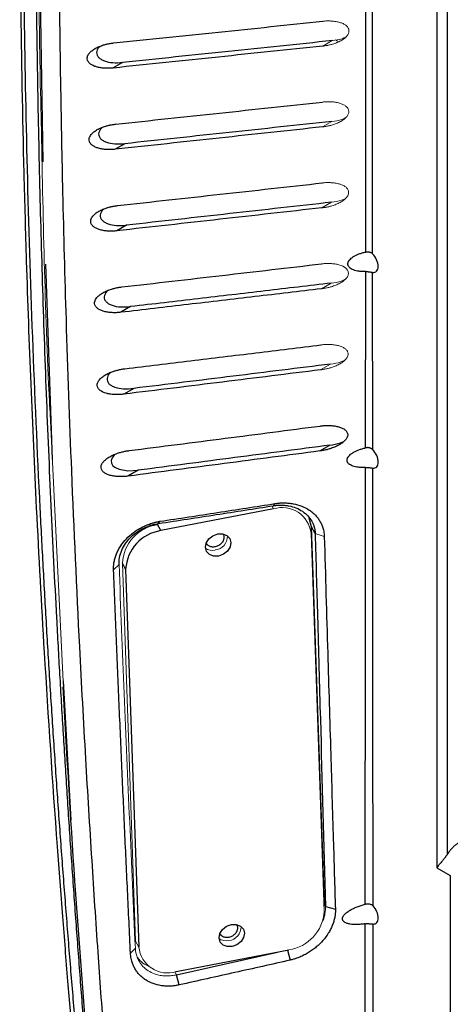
# Paper-space layout 'Sheet2' of a CAD drawing. Header units: millimetres. Extents: x 0 to 1118, y 0 to 864.
# Tile 11 of 85: x 275 to 303, y 498 to 563. Entities that reach past the tile are written whole.
import ezdxf

# ---------------------------------------------------------------- set-up
doc = ezdxf.new("R2010")
doc.units = ezdxf.units.MM

psp = doc.layouts.new('Sheet2')

# ---------------------------------------------------------------- linework, layer by layer
at = {"color": 7, "linetype": 'Continuous', "lineweight": 30}
for p, q in [((301.96, 641.451), (301.96, 506.721)), ((302.658, 507.619), (302.658, 640.542)), ((275.812, 567.258), (276.022, 553.188)), ((281.276, 559.719), (280.656, 559.361)), ((281.416, 554.374), (280.79, 554.012)), ((281.531, 549.01), (280.899, 548.645)), ((276.201, 546.448), (276.651, 533.594)), ((297.27, 534.352), (297.277, 545.955)), ((297.736, 534.241), (297.73, 545.908)), ((281.808, 543.651), (281.168, 543.281)), ((282.01, 538.267), (281.359, 537.892)), ((294.252, 534.149), (294.921, 534.535)), ((282.296, 532.88), (281.633, 532.498)), ((291.214, 530.336), (283.799, 528.905)), ((291.203, 530.548), (291.304, 530.688)), ((283.647, 529.375), (283.746, 529.522)), ((293.7, 529.166), (293.545, 529.725)), ((283.799, 528.905), (283.581, 529.3)), ((294.568, 504.288), (293.7, 529.166)), ((293.951, 528.708), (293.7, 529.166)), ((281.045, 526.679), (280.683, 526.323)), ((281.479, 526.37), (281.262, 526.766)), ((281.479, 526.37), (282.347, 501.492)), ((277.372, 519.03), (277.874, 509.855)), ((301.96, 506.721), (302.843, 506.212)), ((302.843, 506.212), (302.843, 495.597)), ((294.636, 504.165), (295.281, 503.99)), ((282.118, 501.427), (281.799, 501.089)), ((284.811, 499.881), (292.226, 501.312)), ((284.821, 499.669), (291.472, 501.166)), ((285.002, 499.006), (284.821, 499.669))]:
    psp.add_line(p, q, dxfattribs=at)
at = {"color": 144, "linetype": 'Continuous', "lineweight": 0}
for p, q in [((294.449, 560.8), (295.07, 561.159)), ((295.484, 561.085), (295.283, 561.201)), ((294.426, 555.479), (295.053, 555.841)), ((294.396, 550.155), (295.03, 550.521)), ((294.357, 544.825), (295.001, 545.197)), ((294.31, 539.49), (294.965, 539.868)), ((277.396, 518.537), (276.481, 537.032)), ((291.214, 530.336), (291.105, 530.533)), ((294.546, 503.847), (293.678, 528.724)), ((293.951, 528.708), (294.549, 528.523)), ((281.262, 526.766), (282.13, 501.888)), ((294.537, 504.112), (294.568, 504.288)), ((294.636, 504.165), (294.568, 504.288)), ((282.347, 501.492), (282.13, 501.888)), ((284.821, 499.669), (284.714, 499.864))]:
    psp.add_line(p, q, dxfattribs=at)
at = {"color": 8, "linetype": 'Continuous', "lineweight": 30}
psp.add_line((292.125, 501.292), (292.306, 500.637), dxfattribs=at)
at = {"color": 7, "linetype": 'Continuous', "lineweight": 30, "flags": 128}
for points in [[(280.795, 533.931), (280.719, 533.876), (280.583, 533.694), (280.523, 533.518), (280.542, 533.339), (280.646, 533.178), (280.812, 533.053), (281.047, 532.952), (281.615, 532.853), (282.296, 532.88), (282.296, 532.88)], [(287.589, 527.236), (287.267, 527.23), (286.99, 527.334), (286.8, 527.535), (286.727, 527.8), (286.781, 528.09), (286.954, 528.361), (287.22, 528.57), (287.539, 528.687), (287.861, 528.694), (288.138, 528.589), (288.328, 528.389), (288.401, 528.123), (288.347, 527.833), (288.174, 527.563), (287.908, 527.353), (287.589, 527.236)], [(288.486, 501.529), (288.164, 501.523), (287.887, 501.628), (287.697, 501.828), (287.624, 502.093), (287.678, 502.383), (287.851, 502.654), (288.117, 502.863), (288.436, 502.981), (288.758, 502.987), (289.035, 502.882), (289.225, 502.682), (289.298, 502.416), (289.244, 502.126), (289.071, 501.856), (288.805, 501.646), (288.486, 501.529)]]:
    psp.add_lwpolyline(points, dxfattribs=at)
at = {"color": 144, "linetype": 'Continuous', "lineweight": 0}
for centre, radius, start, end in [((291.789, 528.526), 1.899, 5.98164, 107.65217), ((283.988, 526.599), 2.732, 98.56613, 176.50917), ((287.269, 528.538), 0.912, 276.47287, 1.2321), ((287.188, 528.379), 0.77, 233.41163, 283.81875), ((291.819, 504.013), 2.732, 278.56613, 356.50917), ((288.166, 502.831), 0.912, 276.47287, 1.2321), ((288.085, 502.673), 0.77, 233.41163, 283.81875), ((284.236, 501.69), 1.899, 185.98164, 287.65217)]:
    psp.add_arc(centre, radius, start, end, dxfattribs=at)
at = {"color": 7, "linetype": 'Continuous', "lineweight": 30}
psp.add_arc((284.205, 526.204), 2.732, 98.56613, 176.50917, dxfattribs=at)
for points, knots in [([(278.883, 658.085), (278.823, 657.515), (278.697, 656.331), (278.506, 654.481), (278.305, 652.492), (278.096, 650.361), (277.879, 648.088), (277.656, 645.672), (277.429, 643.112), (277.198, 640.408), (276.726, 634.622), (276.161, 626.753), (275.458, 614.645), (275.033, 604.599), (274.721, 593.842), (274.551, 584.837), (274.486, 574.198), (274.55, 563.483), (274.721, 554.29), (275.033, 543.191), (275.458, 532.688), (276.161, 519.828), (276.759, 510.855), (277.307, 503.627), (277.65, 499.366), (277.981, 495.439), (278.298, 491.849), (278.595, 488.598), (278.791, 486.542), (278.883, 485.572)], [0, 0, 0, 0, 0.010511, 0.021867, 0.034068, 0.047114, 0.061005, 0.075741, 0.091322, 0.107748, 0.125019, 0.196531, 0.249995, 0.342121, 0.374999, 0.439665, 0.5, 0.560225, 0.625002, 0.657956, 0.750006, 0.803471, 0.874982, 0.900571, 0.924259, 0.946046, 0.965932, 0.983917, 1, 1, 1, 1]), ([(279.151, 658.04), (279.09, 657.477), (278.968, 656.348), (278.791, 654.649), (278.616, 652.94), (278.444, 651.222), (278.275, 649.494), (278.109, 647.757), (277.947, 646.01), (277.788, 644.254), (277.633, 642.488), (277.48, 640.712), (277.331, 638.926), (277.186, 637.131), (277.045, 635.326), (276.906, 633.512), (276.772, 631.688), (276.641, 629.853), (276.514, 628.009), (276.391, 626.156), (276.272, 624.292), (276.157, 622.418), (276.046, 620.535), (275.939, 618.641), (275.677, 613.806), (275.319, 606.047), (274.972, 595.358), (274.767, 584.742), (274.7, 574.153), (274.767, 563.494), (274.972, 552.662), (275.319, 541.607), (275.704, 532.86), (276.034, 526.526), (276.25, 522.695), (276.481, 518.885), (276.726, 515.096), (276.984, 511.328), (277.256, 507.582), (277.541, 503.859), (277.838, 500.157), (278.148, 496.478), (278.47, 492.822), (278.802, 489.189), (279.035, 486.772), (279.151, 485.568)], [0, 0, 0, 0, 0.010393, 0.020829, 0.031308, 0.041831, 0.052398, 0.063007, 0.07366, 0.084357, 0.095097, 0.10588, 0.116706, 0.127576, 0.13849, 0.149446, 0.160446, 0.17149, 0.182576, 0.193706, 0.204879, 0.216096, 0.227356, 0.238659, 0.250005, 0.313829, 0.376771, 0.438829, 0.5, 0.561171, 0.623229, 0.686171, 0.749995, 0.771704, 0.793254, 0.814645, 0.835877, 0.856949, 0.877863, 0.898617, 0.919213, 0.939648, 0.959925, 0.980042, 1, 1, 1, 1]), ([(279.616, 658.047), (279.557, 657.458), (279.44, 656.282), (279.268, 654.513), (279.1, 652.742), (278.937, 650.969), (278.777, 649.193), (278.621, 647.414), (278.469, 645.633), (278.32, 643.849), (278.176, 642.062), (278.035, 640.273), (277.899, 638.481), (277.766, 636.687), (277.637, 634.89), (277.512, 633.091), (277.391, 631.289), (277.273, 629.485), (277.16, 627.678), (277.05, 625.869), (276.945, 624.057), (276.843, 622.243), (276.745, 620.427), (276.65, 618.608), (276.483, 615.229), (276.142, 607.617), (275.788, 596.681), (275.58, 584.65), (275.535, 576.286), (275.546, 570.646), (275.568, 567.039), (275.603, 563.424), (275.653, 559.801), (275.716, 556.17), (275.794, 552.531), (275.886, 548.885), (275.992, 545.232), (276.112, 541.571), (276.247, 537.903), (276.395, 534.227), (276.558, 530.544), (276.735, 526.854), (276.925, 523.157), (277.13, 519.453), (277.35, 515.742), (277.583, 512.024), (277.83, 508.299), (278.092, 504.568), (278.368, 500.83), (278.658, 497.086), (278.962, 493.335), (279.28, 489.578), (279.504, 487.068), (279.616, 485.813)], [0, 0, 0, 0, 0.010869, 0.021738, 0.032608, 0.043477, 0.054346, 0.065216, 0.076086, 0.086955, 0.097825, 0.108695, 0.119565, 0.130435, 0.141304, 0.152174, 0.163044, 0.173914, 0.184784, 0.195654, 0.206523, 0.217393, 0.228263, 0.239133, 0.250002, 0.288749, 0.375002, 0.443723, 0.500001, 0.520834, 0.541668, 0.562501, 0.583335, 0.604168, 0.625001, 0.645834, 0.666668, 0.687501, 0.708334, 0.729167, 0.750001, 0.770834, 0.791668, 0.812501, 0.833335, 0.854169, 0.875002, 0.895836, 0.916669, 0.937503, 0.958335, 0.979168, 1, 1, 1, 1]), ([(278.598, 629.193), (278.562, 628.557), (278.491, 627.302), (278.391, 625.444), (278.297, 623.637), (278.208, 621.882), (278.126, 620.179), (278.049, 618.528), (277.978, 616.93), (277.911, 615.384), (277.85, 613.891), (277.792, 612.451), (277.739, 611.063), (277.69, 609.729), (277.644, 608.449), (277.603, 607.221), (277.564, 606.048), (277.528, 604.928), (277.496, 603.862), (277.466, 602.85), (277.439, 601.893), (277.414, 600.989), (277.392, 600.14), (277.371, 599.345), (277.353, 598.605), (277.336, 597.919), (277.321, 597.288), (277.308, 596.712), (277.297, 596.19), (277.287, 595.723), (277.278, 595.312), (277.27, 594.955), (277.264, 594.653), (277.259, 594.406), (277.255, 594.214), (277.253, 594.077), (277.191, 590.936), (277.099, 584.821), (277.048, 575.741), (277.078, 566.814), (277.176, 558.643), (277.333, 550.66), (277.558, 542.287), (277.912, 532.324), (278.352, 522.683), (278.817, 514.127), (279.223, 507.429), (279.623, 501.404), (280.005, 496.06), (280.36, 491.401), (280.675, 487.431), (280.878, 485.012), (280.969, 483.919)], [0, 0, 0, 0, 0.0137073, 0.027029, 0.0399651, 0.0525154, 0.0646799, 0.0764586, 0.0878514, 0.0988581, 0.1094789, 0.1197136, 0.1295621, 0.1390245, 0.1481007, 0.1567907, 0.1650944, 0.1730118, 0.1805429, 0.1876876, 0.194446, 0.200818, 0.2068036, 0.2124028, 0.2176156, 0.222442, 0.2268819, 0.2309353, 0.2346023, 0.2378828, 0.2407768, 0.2432843, 0.2454054, 0.2471399, 0.248488, 0.2494495, 0.2500246, 0.3146386, 0.3778605, 0.4396874, 0.5001171, 0.5468098, 0.6040507, 0.671834, 0.7501509, 0.7997758, 0.8447534, 0.8850854, 0.9207739, 0.9518212, 0.9782292, 1, 1, 1, 1]), ([(297.278, 547.243), (297.28, 551.968), (297.284, 561.544), (297.284, 571.118), (297.284, 575.969)], [0, 0, 0, 0, 0.493402, 1, 1, 1, 1]), ([(280.686, 561.005), (282.99, 561.244), (287.579, 561.72), (292.168, 562.198), (294.454, 562.435)], [0, 0, 0, 0, 0.501857, 1, 1, 1, 1]), ([(280.658, 559.356), (280.614, 559.352), (280.529, 559.343), (280.401, 559.337), (280.275, 559.335), (280.151, 559.338), (279.976, 559.349), (279.757, 559.378), (279.509, 559.441), (279.296, 559.528), (279.119, 559.643), (278.992, 559.787), (278.943, 559.944), (278.953, 560.088), (279.002, 560.216), (279.1, 560.358), (279.259, 560.509), (279.481, 560.654), (279.741, 560.779), (279.998, 560.869), (280.241, 560.934), (280.462, 560.978), (280.611, 560.996), (280.686, 561.005)], [0, 0, 0, 0, 0.029916, 0.059456, 0.088675, 0.117631, 0.146383, 0.212551, 0.274452, 0.33264, 0.385195, 0.438164, 0.487158, 0.521045, 0.555694, 0.593159, 0.648753, 0.711354, 0.776219, 0.84601, 0.89658, 0.947808, 1, 1, 1, 1]), ([(279.824, 560.796), (279.79, 560.773), (279.694, 560.706), (279.605, 560.554), (279.553, 560.375), (279.587, 560.199), (279.694, 560.046), (279.865, 559.917), (280.166, 559.781), (280.646, 559.685), (281.058, 559.707), (281.276, 559.719)], [0, 0, 0, 0, 0.0459073, 0.1289371, 0.2041197, 0.2798408, 0.3622187, 0.4471121, 0.5463923, 0.7593292, 1, 1, 1, 1]), ([(294.449, 560.799), (292.159, 560.559), (287.562, 560.077), (282.965, 559.597), (280.658, 559.356)], [0, 0, 0, 0, 0.498122, 1, 1, 1, 1]), ([(295.07, 561.159), (292.793, 560.921), (288.195, 560.44), (283.597, 559.961), (281.276, 559.719)], [0, 0, 0, 0, 0.495311, 1, 1, 1, 1]), ([(280.831, 555.663), (283.107, 555.906), (287.642, 556.389), (292.175, 556.874), (294.434, 557.116)], [0, 0, 0, 0, 0.50187, 1, 1, 1, 1]), ([(280.792, 554.007), (280.749, 554.003), (280.663, 553.995), (280.535, 553.988), (280.409, 553.986), (280.285, 553.988), (280.109, 553.999), (279.89, 554.026), (279.642, 554.088), (279.427, 554.174), (279.25, 554.288), (279.121, 554.432), (279.072, 554.59), (279.082, 554.735), (279.132, 554.864), (279.23, 555.007), (279.391, 555.16), (279.615, 555.306), (279.878, 555.433), (280.137, 555.524), (280.382, 555.59), (280.605, 555.635), (280.755, 555.654), (280.831, 555.663)], [0, 0, 0, 0, 0.029842, 0.059303, 0.088436, 0.117299, 0.145948, 0.211933, 0.273609, 0.331614, 0.383928, 0.436712, 0.485459, 0.519267, 0.553918, 0.591492, 0.64719, 0.710048, 0.775243, 0.845332, 0.896141, 0.947596, 1, 1, 1, 1]), ([(279.961, 555.45), (279.928, 555.427), (279.832, 555.361), (279.742, 555.21), (279.687, 555.03), (279.718, 554.852), (279.825, 554.697), (279.996, 554.568), (280.3, 554.432), (280.782, 554.337), (281.196, 554.361), (281.416, 554.374)], [0, 0, 0, 0, 0.044116, 0.127374, 0.202461, 0.278238, 0.360596, 0.445593, 0.545069, 0.758574, 1, 1, 1, 1]), ([(294.426, 555.479), (292.163, 555.234), (287.618, 554.742), (283.073, 554.253), (280.792, 554.007)], [0, 0, 0, 0, 0.4981014, 1, 1, 1, 1]), ([(295.053, 555.841), (292.802, 555.599), (288.256, 555.108), (283.71, 554.62), (281.416, 554.374)], [0, 0, 0, 0, 0.495314, 1, 1, 1, 1]), ([(280.952, 550.303), (283.203, 550.551), (287.688, 551.046), (292.173, 551.544), (294.406, 551.793)], [0, 0, 0, 0, 0.501905, 1, 1, 1, 1]), ([(280.901, 548.641), (280.858, 548.636), (280.771, 548.628), (280.643, 548.62), (280.517, 548.617), (280.392, 548.619), (280.216, 548.628), (279.997, 548.655), (279.747, 548.715), (279.531, 548.799), (279.353, 548.913), (279.223, 549.055), (279.172, 549.214), (279.182, 549.36), (279.233, 549.49), (279.333, 549.635), (279.496, 549.79), (279.723, 549.938), (279.988, 550.067), (280.25, 550.16), (280.498, 550.227), (280.723, 550.274), (280.875, 550.293), (280.952, 550.303)], [0, 0, 0, 0, 0.029763, 0.05914, 0.088183, 0.116948, 0.14549, 0.211279, 0.27271, 0.330517, 0.382566, 0.435144, 0.483598, 0.517308, 0.551952, 0.589651, 0.645455, 0.708611, 0.774163, 0.844577, 0.895651, 0.947359, 1, 1, 1, 1]), ([(295.03, 550.521), (292.802, 550.271), (288.303, 549.765), (283.803, 549.264), (281.531, 549.01)], [0, 0, 0, 0, 0.4952965, 1, 1, 1, 1]), ([(280.071, 550.083), (280.039, 550.062), (279.944, 549.996), (279.852, 549.847), (279.794, 549.665), (279.823, 549.485), (279.929, 549.329), (280.102, 549.199), (280.407, 549.064), (280.894, 548.971), (281.31, 548.997), (281.531, 549.01)], [0, 0, 0, 0, 0.042021, 0.12555, 0.200525, 0.27634, 0.358701, 0.443778, 0.543477, 0.757658, 1, 1, 1, 1]), ([(294.396, 550.154), (292.156, 549.902), (287.658, 549.395), (283.159, 548.893), (280.901, 548.641)], [0, 0, 0, 0, 0.498059, 1, 1, 1, 1]), ([(296.105, 546.462), (296.105, 546.474), (296.106, 546.499), (296.113, 546.537), (296.124, 546.574), (296.14, 546.612), (296.16, 546.65), (296.184, 546.688), (296.235, 546.754), (296.328, 546.846), (296.475, 546.95), (296.647, 547.043), (296.839, 547.124), (297.052, 547.193), (297.201, 547.226), (297.278, 547.243)], [0, 0, 0, 0, 0.029153, 0.058301, 0.087734, 0.117732, 0.14856, 0.180463, 0.213662, 0.32284, 0.443831, 0.568519, 0.702461, 0.848335, 1, 1, 1, 1]), ([(297.278, 547.243), (297.294, 547.246), (297.328, 547.252), (297.379, 547.256), (297.429, 547.257), (297.479, 547.253), (297.538, 547.243), (297.603, 547.221), (297.672, 547.185), (297.71, 547.15), (297.73, 547.133)], [0, 0, 0, 0, 0.103569, 0.205326, 0.306301, 0.407546, 0.510106, 0.671751, 0.833646, 1, 1, 1, 1]), ([(298.099, 546.307), (298.099, 546.44), (298.063, 546.593), (297.932, 546.886), (297.837, 547.025), (297.73, 547.133)], [0, 0, 0, 0, 0.5, 0.5, 1, 1, 1, 1]), ([(281.231, 544.945), (283.43, 545.198), (287.81, 545.702), (292.189, 546.211), (294.37, 546.464)], [0, 0, 0, 0, 0.501913, 1, 1, 1, 1]), ([(297.277, 545.955), (297.239, 545.954), (297.163, 545.952), (297.052, 545.955), (296.943, 545.962), (296.805, 545.978), (296.644, 546.007), (296.469, 546.062), (296.321, 546.133), (296.221, 546.21), (296.161, 546.281), (296.129, 546.338), (296.108, 546.399), (296.106, 546.441), (296.105, 546.462)], [0, 0, 0, 0, 0.075916, 0.150247, 0.223171, 0.294877, 0.432967, 0.560733, 0.682392, 0.791623, 0.847201, 0.899588, 0.95005, 1, 1, 1, 1]), ([(297.277, 545.956), (297.294, 545.956), (297.325, 545.957), (297.368, 545.955), (297.416, 545.952), (297.469, 545.947), (297.536, 545.938), (297.605, 545.928), (297.674, 545.917), (297.711, 545.911), (297.73, 545.908)], [0, 0, 0, 0, 0.102803, 0.190474, 0.26197, 0.390768, 0.51017, 0.675546, 0.83886, 1, 1, 1, 1]), ([(297.73, 545.908), (297.837, 545.892), (297.932, 545.922), (298.063, 546.064), (298.099, 546.175), (298.099, 546.307)], [0, 0, 0, 0, 0.5, 0.5, 1, 1, 1, 1]), ([(295.001, 545.197), (293.554, 545.026), (290.641, 544.683), (286.244, 544.167), (283.293, 543.824), (281.808, 543.651)], [0, 0, 0, 0, 0.329177, 0.662511, 1, 1, 1, 1]), ([(281.169, 543.276), (281.126, 543.272), (281.039, 543.262), (280.911, 543.254), (280.784, 543.251), (280.659, 543.252), (280.482, 543.26), (280.261, 543.284), (280.01, 543.342), (279.793, 543.425), (279.612, 543.537), (279.48, 543.679), (279.428, 543.838), (279.438, 543.985), (279.489, 544.117), (279.591, 544.264), (279.756, 544.421), (279.987, 544.571), (280.256, 544.702), (280.521, 544.798), (280.772, 544.866), (281, 544.915), (281.154, 544.935), (281.231, 544.945)], [0, 0, 0, 0, 0.029685, 0.058979, 0.087934, 0.116602, 0.145037, 0.210627, 0.271804, 0.329407, 0.381174, 0.433536, 0.481651, 0.515243, 0.549868, 0.587705, 0.643607, 0.707095, 0.773018, 0.84377, 0.895124, 0.947102, 1, 1, 1, 1]), ([(280.338, 544.718), (280.308, 544.698), (280.213, 544.633), (280.12, 544.484), (280.058, 544.301), (280.084, 544.119), (280.192, 543.962), (280.365, 543.832), (280.674, 543.697), (281.165, 543.607), (281.585, 543.636), (281.808, 543.651)], [0, 0, 0, 0, 0.039654, 0.123488, 0.198329, 0.274149, 0.356543, 0.441671, 0.541618, 0.756581, 1, 1, 1, 1]), ([(294.358, 544.824), (292.9, 544.652), (289.978, 544.307), (285.582, 543.791), (282.643, 543.448), (281.169, 543.276)], [0, 0, 0, 0, 0.331594, 0.664929, 1, 1, 1, 1]), ([(281.435, 539.563), (282.875, 539.737), (285.748, 540.085), (290.045, 540.607), (292.901, 540.957), (294.326, 541.131)], [0, 0, 0, 0, 0.335068, 0.668403, 1, 1, 1, 1]), ([(294.965, 539.868), (293.901, 539.736), (291.763, 539.469), (288.54, 539.07), (285.285, 538.669), (283.105, 538.402), (282.01, 538.267)], [0, 0, 0, 0, 0.246489, 0.495318, 0.746489, 1, 1, 1, 1]), ([(281.361, 537.888), (281.317, 537.883), (281.23, 537.873), (281.101, 537.864), (280.973, 537.859), (280.848, 537.859), (280.67, 537.866), (280.447, 537.888), (280.124, 537.959), (279.846, 538.08), (279.657, 538.271), (279.607, 538.424), (279.61, 538.554), (279.646, 538.689), (279.751, 538.851), (279.938, 539.026), (280.171, 539.179), (280.444, 539.313), (280.714, 539.41), (280.968, 539.481), (281.2, 539.531), (281.356, 539.553), (281.435, 539.563)], [0, 0, 0, 0, 0.029589, 0.05878, 0.087622, 0.116166, 0.144463, 0.210115, 0.270902, 0.379298, 0.429154, 0.479646, 0.50578, 0.531524, 0.585183, 0.641725, 0.705389, 0.771348, 0.842741, 0.894426, 0.946749, 1, 1, 1, 1]), ([(280.526, 539.328), (280.498, 539.309), (280.404, 539.245), (280.309, 539.097), (280.243, 538.912), (280.267, 538.728), (280.375, 538.569), (280.55, 538.439), (280.863, 538.306), (281.36, 538.219), (281.784, 538.251), (282.01, 538.267)], [0, 0, 0, 0, 0.036945, 0.121128, 0.195806, 0.271602, 0.354048, 0.439206, 0.539427, 0.755307, 1, 1, 1, 1]), ([(294.31, 539.489), (293.238, 539.356), (291.089, 539.088), (287.858, 538.687), (284.614, 538.287), (282.447, 538.021), (281.361, 537.888)], [0, 0, 0, 0, 0.248496, 0.497997, 0.748499, 1, 1, 1, 1]), ([(281.721, 534.177), (282.774, 534.311), (284.875, 534.579), (288.019, 534.983), (291.15, 535.387), (293.232, 535.657), (294.272, 535.792)], [0, 0, 0, 0, 0.251486, 0.501983, 0.751488, 1, 1, 1, 1]), ([(294.272, 535.792), (294.31, 535.797), (294.387, 535.807), (294.501, 535.816), (294.614, 535.823), (294.726, 535.826), (294.836, 535.826), (295.008, 535.821), (295.234, 535.8), (295.5, 535.744), (295.73, 535.663), (295.918, 535.551), (296.032, 535.429), (296.084, 535.313), (296.102, 535.185), (296.064, 535.049), (295.988, 534.921), (295.914, 534.832), (295.824, 534.748), (295.686, 534.641), (295.487, 534.518), (295.22, 534.394), (294.958, 534.302), (294.709, 534.233), (294.483, 534.183), (294.33, 534.16), (294.253, 534.148)], [0, 0, 0, 0, 0.025668, 0.051052, 0.07618, 0.101084, 0.125794, 0.15034, 0.21801, 0.281028, 0.340745, 0.393743, 0.445405, 0.471401, 0.496136, 0.548666, 0.574852, 0.601985, 0.628459, 0.657768, 0.71792, 0.78034, 0.848517, 0.898192, 0.948604, 1, 1, 1, 1]), ([(294.921, 534.535), (295.154, 534.571), (295.47, 534.618), (295.764, 534.749), (295.841, 534.783)], [0, 0, 0, 0, 0.736373, 1, 1, 1, 1]), ([(281.635, 532.494), (281.591, 532.489), (281.503, 532.478), (281.373, 532.468), (281.245, 532.462), (281.118, 532.461), (280.939, 532.466), (280.715, 532.486), (280.459, 532.538), (280.238, 532.615), (280.054, 532.721), (279.912, 532.858), (279.86, 533.012), (279.862, 533.143), (279.898, 533.28), (280.006, 533.445), (280.197, 533.623), (280.435, 533.78), (280.714, 533.916), (280.988, 534.017), (281.247, 534.09), (281.482, 534.142), (281.641, 534.165), (281.721, 534.177)], [0, 0, 0, 0, 0.029479, 0.058558, 0.087281, 0.115698, 0.143856, 0.209234, 0.269688, 0.326405, 0.377798, 0.427261, 0.477452, 0.503502, 0.529144, 0.582823, 0.639529, 0.703604, 0.769909, 0.841735, 0.893759, 0.94642, 1, 1, 1, 1]), ([(294.253, 534.148), (293.208, 534.01), (291.115, 533.733), (287.967, 533.319), (284.806, 532.906), (282.693, 532.631), (281.635, 532.494)], [0, 0, 0, 0, 0.248469, 0.49796, 0.748471, 1, 1, 1, 1]), ([(294.921, 534.535), (293.885, 534.398), (291.801, 534.122), (288.66, 533.71), (285.489, 533.295), (283.364, 533.019), (282.296, 532.88)], [0, 0, 0, 0, 0.246502, 0.495336, 0.746502, 1, 1, 1, 1]), ([(296.047, 533.544), (296.048, 533.556), (296.049, 533.582), (296.056, 533.62), (296.068, 533.658), (296.085, 533.697), (296.107, 533.736), (296.133, 533.775), (296.187, 533.843), (296.286, 533.938), (296.441, 534.045), (296.62, 534.142), (296.82, 534.226), (297.039, 534.299), (297.192, 534.334), (297.27, 534.352)], [0, 0, 0, 0, 0.028666, 0.057359, 0.086395, 0.116083, 0.14671, 0.178538, 0.211801, 0.320931, 0.443095, 0.568283, 0.703207, 0.848678, 1, 1, 1, 1]), ([(297.736, 534.241), (297.725, 534.252), (297.702, 534.274), (297.664, 534.301), (297.622, 534.324), (297.576, 534.343), (297.525, 534.357), (297.467, 534.366), (297.406, 534.369), (297.339, 534.365), (297.295, 534.357), (297.27, 534.352)], [0, 0, 0, 0, 0.096489, 0.193746, 0.291834, 0.390729, 0.490331, 0.609373, 0.738306, 0.849499, 1, 1, 1, 1]), ([(298.099, 533.422), (298.099, 533.553), (298.064, 533.704), (297.935, 533.995), (297.842, 534.133), (297.736, 534.241)], [0, 0, 0, 0, 0.5, 0.5, 1, 1, 1, 1]), ([(297.269, 533.064), (297.229, 533.062), (297.149, 533.059), (297.032, 533.059), (296.917, 533.063), (296.773, 533.076), (296.605, 533.102), (296.423, 533.152), (296.27, 533.22), (296.167, 533.295), (296.105, 533.364), (296.072, 533.421), (296.051, 533.481), (296.048, 533.523), (296.047, 533.544)], [0, 0, 0, 0, 0.077995, 0.154286, 0.229045, 0.302456, 0.441771, 0.57012, 0.69037, 0.797579, 0.851927, 0.902878, 0.951742, 1, 1, 1, 1]), ([(297.737, 533.022), (297.843, 533.008), (297.936, 533.039), (298.064, 533.181), (298.099, 533.291), (298.099, 533.422)], [0, 0, 0, 0, 0.5, 0.5, 1, 1, 1, 1]), ([(297.242, 504.32), (297.245, 507.369), (297.252, 513.612), (297.262, 523.193), (297.267, 529.725), (297.269, 533.064)], [0, 0, 0, 0, 0.318068, 0.6514, 1, 1, 1, 1]), ([(297.269, 533.064), (297.287, 533.065), (297.319, 533.067), (297.363, 533.066), (297.412, 533.063), (297.466, 533.059), (297.535, 533.051), (297.607, 533.041), (297.679, 533.03), (297.718, 533.025), (297.737, 533.022)], [0, 0, 0, 0, 0.104255, 0.19109, 0.259408, 0.388464, 0.508046, 0.674391, 0.838397, 1, 1, 1, 1]), ([(283.647, 529.375), (284.913, 529.571), (287.433, 529.961), (289.951, 530.353), (291.203, 530.548)], [0, 0, 0, 0, 0.5026592, 1, 1, 1, 1]), ([(283.747, 529.519), (285.007, 529.713), (287.527, 530.101), (290.046, 530.491), (291.305, 530.687)], [0, 0, 0, 0, 0.500028, 1, 1, 1, 1]), ([(291.203, 530.548), (291.236, 530.553), (291.307, 530.564), (291.424, 530.576), (291.562, 530.584), (291.758, 530.586), (291.982, 530.572), (292.313, 530.523), (292.703, 530.412), (293.129, 530.192), (293.48, 529.895), (293.696, 529.602), (293.822, 529.346), (293.885, 529.161), (293.935, 528.948), (293.945, 528.801), (293.951, 528.708)], [0, 0, 0, 0, 0.022962, 0.05087, 0.083725, 0.121527, 0.191438, 0.246008, 0.369335, 0.498759, 0.627197, 0.749756, 0.809904, 0.875063, 0.919976, 1, 1, 1, 1]), ([(291.305, 530.687), (291.337, 530.692), (291.403, 530.702), (291.502, 530.714), (291.601, 530.724), (291.702, 530.73), (291.803, 530.733), (291.972, 530.734), (292.208, 530.721), (292.605, 530.665), (293.078, 530.533), (293.494, 530.317), (293.782, 530.102), (293.974, 529.92), (294.142, 529.72), (294.283, 529.504), (294.396, 529.274), (294.471, 529.059), (294.516, 528.865), (294.542, 528.695), (294.547, 528.58), (294.55, 528.522)], [0, 0, 0, 0, 0.019711, 0.039571, 0.059607, 0.079845, 0.100309, 0.121023, 0.183154, 0.246009, 0.373054, 0.498497, 0.561327, 0.624213, 0.686937, 0.749818, 0.812642, 0.875121, 0.917107, 0.958666, 1, 1, 1, 1]), ([(280.684, 526.32), (280.683, 526.354), (280.68, 526.424), (280.683, 526.529), (280.69, 526.635), (280.703, 526.743), (280.729, 526.905), (280.781, 527.121), (280.876, 527.388), (280.999, 527.65), (281.198, 527.987), (281.51, 528.381), (281.899, 528.725), (282.245, 528.962), (282.522, 529.121), (282.813, 529.258), (283.083, 529.36), (283.324, 529.432), (283.535, 529.483), (283.677, 529.507), (283.747, 529.519)], [0, 0, 0, 0, 0.024313, 0.048754, 0.073366, 0.098192, 0.123273, 0.185282, 0.247856, 0.310406, 0.372683, 0.496574, 0.620403, 0.682844, 0.745342, 0.808591, 0.871633, 0.914574, 0.957297, 1, 1, 1, 1]), ([(281.045, 526.679), (281.044, 526.695), (281.039, 526.84), (281.066, 527.156), (281.202, 527.607), (281.449, 528.054), (281.764, 528.437), (282.152, 528.776), (282.518, 529.002), (282.825, 529.146), (283.033, 529.226), (283.24, 529.291), (283.445, 529.342), (283.58, 529.364), (283.647, 529.375)], [0, 0, 0, 0, 0.013402, 0.119111, 0.257651, 0.383268, 0.503112, 0.618189, 0.748596, 0.801658, 0.853329, 0.903609, 0.9525, 1, 1, 1, 1]), ([(287.944, 528.432), (287.932, 528.362), (287.906, 528.222), (287.759, 528.03), (287.555, 527.888), (287.317, 527.818), (287.087, 527.83), (286.899, 527.913), (286.834, 528.015), (286.805, 528.061)], [0, 0, 0, 0, 0.146444, 0.292888, 0.439332, 0.585776, 0.73222, 0.878663, 1, 1, 1, 1]), ([(287.889, 528.654), (287.896, 528.645), (287.946, 528.586), (287.945, 528.503), (287.944, 528.432)], [0, 0, 0, 0, 0.146355, 1, 1, 1, 1]), ([(293.951, 528.708), (294.002, 526.883), (294.115, 522.812), (294.344, 514.631), (294.521, 508.275), (294.636, 504.165)], [0, 0, 0, 0, 0.223104, 0.497651, 1, 1, 1, 1]), ([(294.55, 528.522), (294.625, 525.962), (294.765, 521.186), (294.964, 514.537), (295.132, 508.919), (295.235, 505.518), (295.281, 503.99)], [0, 0, 0, 0, 0.3130832, 0.5840628, 0.8130139, 1, 1, 1, 1]), ([(281.799, 501.088), (281.766, 501.774), (281.7, 503.15), (281.603, 505.216), (281.506, 507.29), (281.41, 509.372), (281.316, 511.463), (281.222, 513.561), (281.13, 515.668), (281.039, 517.783), (280.948, 519.906), (280.859, 522.037), (280.771, 524.176), (280.713, 525.604), (280.684, 526.32)], [0, 0, 0, 0, 0.081043, 0.162499, 0.244369, 0.326655, 0.409357, 0.492476, 0.576014, 0.65997, 0.744345, 0.829142, 0.91436, 1, 1, 1, 1]), ([(277.344, 518.624), (277.584, 514.371), (278.175, 503.924), (279.077, 493.328), (279.612, 487.045)], [0, 0, 0, 0, 0.4071393, 1, 1, 1, 1]), ([(303.393, 508.344), (303.371, 508.331), (303.328, 508.307), (303.265, 508.265), (303.204, 508.222), (303.146, 508.176), (303.09, 508.13), (303.037, 508.082), (302.987, 508.033), (302.94, 507.984), (302.895, 507.936), (302.854, 507.887), (302.815, 507.84), (302.778, 507.793), (302.745, 507.748), (302.714, 507.704), (302.685, 507.661), (302.667, 507.633), (302.658, 507.619)], [0, 0, 0, 0, 0.081301, 0.160096, 0.236384, 0.310165, 0.381439, 0.450207, 0.516468, 0.580222, 0.641469, 0.700209, 0.756442, 0.810168, 0.861386, 0.910098, 0.956303, 1, 1, 1, 1]), ([(302.658, 507.619), (302.648, 507.603), (302.626, 507.57), (302.593, 507.521), (302.556, 507.471), (302.518, 507.42), (302.478, 507.368), (302.436, 507.315), (302.393, 507.262), (302.349, 507.207), (302.288, 507.134), (302.209, 507.039), (302.124, 506.935), (302.036, 506.826), (301.988, 506.76), (301.96, 506.721)], [0, 0, 0, 0, 0.0423807, 0.0865059, 0.1325095, 0.18051, 0.2306114, 0.2829054, 0.3374726, 0.3943838, 0.4537017, 0.5766865, 0.7169853, 0.8340626, 1, 1, 1, 1]), ([(295.746, 503.362), (295.746, 503.372), (295.747, 503.393), (295.753, 503.424), (295.763, 503.456), (295.777, 503.489), (295.801, 503.536), (295.845, 503.599), (295.932, 503.697), (296.071, 503.812), (296.26, 503.934), (296.476, 504.047), (296.712, 504.149), (296.97, 504.243), (297.15, 504.294), (297.242, 504.32)], [0, 0, 0, 0, 0.0193641, 0.0389024, 0.058829, 0.0793457, 0.1006376, 0.1505002, 0.2054228, 0.3120438, 0.4354374, 0.5605467, 0.6965882, 0.8451509, 1, 1, 1, 1]), ([(297.242, 504.32), (297.258, 504.324), (297.289, 504.332), (297.336, 504.34), (297.384, 504.345), (297.433, 504.346), (297.481, 504.343), (297.544, 504.333), (297.618, 504.311), (297.699, 504.267), (297.742, 504.225), (297.764, 504.204)], [0, 0, 0, 0, 0.086335, 0.170969, 0.254698, 0.338344, 0.422731, 0.508661, 0.670072, 0.831997, 1, 1, 1, 1]), ([(295.281, 503.99), (295.282, 503.954), (295.284, 503.883), (295.28, 503.775), (295.271, 503.667), (295.257, 503.557), (295.229, 503.395), (295.175, 503.179), (295.08, 502.913), (294.96, 502.652), (294.769, 502.317), (294.474, 501.919), (294.108, 501.561), (293.781, 501.306), (293.515, 501.128), (293.234, 500.97), (292.969, 500.848), (292.73, 500.756), (292.519, 500.688), (292.377, 500.654), (292.306, 500.636)], [0, 0, 0, 0, 0.025524, 0.051008, 0.076495, 0.102029, 0.127654, 0.189806, 0.252158, 0.313251, 0.374303, 0.494332, 0.614912, 0.67686, 0.738804, 0.802753, 0.866653, 0.911024, 0.955399, 1, 1, 1, 1]), ([(298.099, 503.414), (298.099, 503.54), (298.067, 503.683), (297.949, 503.961), (297.863, 504.095), (297.764, 504.204)], [0, 0, 0, 0, 0.5, 0.5, 1, 1, 1, 1]), ([(288.786, 502.947), (288.793, 502.939), (288.843, 502.88), (288.842, 502.796), (288.842, 502.725)], [0, 0, 0, 0, 0.146355, 1, 1, 1, 1]), ([(297.24, 503.028), (297.194, 503.021), (297.102, 503.008), (296.966, 502.993), (296.834, 502.983), (296.666, 502.977), (296.47, 502.979), (296.251, 503.002), (296.059, 503.045), (295.92, 503.105), (295.834, 503.168), (295.789, 503.218), (295.762, 503.267), (295.748, 503.313), (295.746, 503.346), (295.746, 503.362)], [0, 0, 0, 0, 0.078306, 0.154826, 0.229661, 0.302918, 0.441799, 0.568588, 0.693651, 0.800649, 0.854442, 0.903331, 0.936723, 0.968649, 1, 1, 1, 1]), ([(297.218, 485.508), (297.222, 488.379), (297.23, 494.22), (297.237, 500.059), (297.24, 503.028)], [0, 0, 0, 0, 0.491429, 1, 1, 1, 1]), ([(297.24, 503.028), (297.257, 503.03), (297.287, 503.034), (297.328, 503.037), (297.36, 503.038), (297.403, 503.038), (297.459, 503.037), (297.53, 503.033), (297.596, 503.027), (297.659, 503.02), (297.717, 503.015), (297.749, 503.012), (297.766, 503.011)], [0, 0, 0, 0, 0.090153, 0.163869, 0.22003, 0.257982, 0.387641, 0.505751, 0.631421, 0.750437, 0.87354, 1, 1, 1, 1]), ([(297.766, 503.011), (297.864, 503.006), (297.95, 503.041), (298.067, 503.183), (298.099, 503.29), (298.099, 503.414)], [0, 0, 0, 0, 0.5, 0.5, 1, 1, 1, 1]), ([(288.842, 502.725), (288.829, 502.655), (288.803, 502.516), (288.656, 502.323), (288.452, 502.182), (288.214, 502.111), (287.984, 502.124), (287.796, 502.207), (287.731, 502.308), (287.702, 502.354)], [0, 0, 0, 0, 0.146444, 0.292888, 0.439332, 0.585776, 0.73222, 0.878663, 1, 1, 1, 1]), ([(285.003, 499.005), (284.965, 498.996), (284.888, 498.979), (284.773, 498.959), (284.656, 498.943), (284.538, 498.931), (284.361, 498.92), (284.125, 498.921), (283.738, 498.959), (283.276, 499.072), (282.867, 499.275), (282.582, 499.484), (282.391, 499.663), (282.223, 499.863), (282.081, 500.081), (281.966, 500.314), (281.888, 500.534), (281.84, 500.734), (281.811, 500.909), (281.803, 501.028), (281.799, 501.088)], [0, 0, 0, 0, 0.023732, 0.047681, 0.07189, 0.096407, 0.121272, 0.183389, 0.246234, 0.373144, 0.498638, 0.561493, 0.62438, 0.687069, 0.749925, 0.812678, 0.875149, 0.917079, 0.958632, 1, 1, 1, 1]), ([(292.306, 500.636), (291.702, 500.5), (290.49, 500.226), (288.668, 499.818), (286.839, 499.41), (285.616, 499.14), (285.003, 499.005)], [0, 0, 0, 0, 0.248734, 0.498313, 0.748735, 1, 1, 1, 1])]:
    psp.add_open_spline(points, degree=3, knots=knots, dxfattribs=at)
for points in [[(297.73, 547.133), (297.726, 556.729), (297.724, 566.323), (297.724, 575.917)], [(297.764, 504.204), (297.752, 513.812), (297.743, 523.417), (297.737, 533.022)], [(297.794, 485.454), (297.783, 491.308), (297.774, 497.16), (297.766, 503.011)]]:
    psp.add_open_spline(points, degree=3, dxfattribs=at)
at = {"color": 144, "linetype": 'Continuous', "lineweight": 0}
for points, knots in [([(275.928, 555.798), (275.924, 555.936), (275.758, 561.595), (275.76, 567.161), (275.761, 572.593)], [0, 0, 0, 0, 0.024335, 1, 1, 1, 1]), ([(294.454, 562.435), (294.491, 562.439), (294.564, 562.446), (294.672, 562.452), (294.779, 562.455), (294.885, 562.455), (294.99, 562.451), (295.153, 562.44), (295.368, 562.412), (295.619, 562.348), (295.834, 562.259), (296.012, 562.142), (296.138, 561.996), (296.189, 561.818), (296.155, 561.626), (296.035, 561.445), (295.858, 561.282), (295.637, 561.141), (295.381, 561.02), (295.128, 560.933), (294.888, 560.87), (294.67, 560.826), (294.523, 560.808), (294.449, 560.799)], [0, 0, 0, 0, 0.025336, 0.0504, 0.075224, 0.099844, 0.124293, 0.148608, 0.215683, 0.278423, 0.337424, 0.390722, 0.444293, 0.493947, 0.544725, 0.599257, 0.65433, 0.716019, 0.779604, 0.848233, 0.897996, 0.948487, 1, 1, 1, 1]), ([(295.07, 561.159), (295.291, 561.187), (295.598, 561.225), (295.879, 561.35), (295.958, 561.384)], [0, 0, 0, 0, 0.720901, 1, 1, 1, 1]), ([(294.434, 557.116), (294.471, 557.12), (294.544, 557.127), (294.653, 557.134), (294.761, 557.137), (294.868, 557.137), (294.973, 557.134), (295.138, 557.123), (295.354, 557.096), (295.606, 557.033), (295.824, 556.945), (296.002, 556.828), (296.13, 556.681), (296.18, 556.502), (296.144, 556.309), (296.021, 556.127), (295.841, 555.964), (295.619, 555.823), (295.361, 555.702), (295.108, 555.614), (294.867, 555.551), (294.648, 555.506), (294.501, 555.488), (294.426, 555.479)], [0, 0, 0, 0, 0.0254036, 0.050533, 0.0754209, 0.1001009, 0.1246074, 0.1489756, 0.2161805, 0.2789923, 0.338093, 0.3914017, 0.4450014, 0.4946395, 0.5453095, 0.5998409, 0.6548293, 0.716442, 0.7798847, 0.848378, 0.8980945, 0.9485394, 1, 1, 1, 1]), ([(295.053, 555.841), (295.275, 555.87), (295.584, 555.91), (295.868, 556.036), (295.947, 556.071)], [0, 0, 0, 0, 0.720378, 1, 1, 1, 1]), ([(276.481, 537.032), (276.476, 537.133), (276.162, 543.456), (276.044, 549.677), (275.928, 555.798)], [0, 0, 0, 0, 0.015943, 1, 1, 1, 1]), ([(294.406, 551.793), (294.443, 551.796), (294.517, 551.804), (294.627, 551.811), (294.736, 551.815), (294.844, 551.816), (294.95, 551.813), (295.116, 551.803), (295.334, 551.777), (295.589, 551.715), (295.808, 551.628), (295.989, 551.512), (296.118, 551.365), (296.167, 551.184), (296.129, 550.989), (296.003, 550.807), (295.82, 550.643), (295.596, 550.503), (295.336, 550.381), (295.081, 550.292), (294.839, 550.228), (294.62, 550.183), (294.471, 550.163), (294.396, 550.154)], [0, 0, 0, 0, 0.025474, 0.050671, 0.075625, 0.100368, 0.124934, 0.149356, 0.21669, 0.279565, 0.338764, 0.392063, 0.445688, 0.495273, 0.545811, 0.600358, 0.655258, 0.716818, 0.78012, 0.848482, 0.898164, 0.948577, 1, 1, 1, 1]), ([(295.03, 550.521), (295.254, 550.551), (295.566, 550.592), (295.852, 550.719), (295.933, 550.755)], [0, 0, 0, 0, 0.7197238, 1, 1, 1, 1]), ([(294.37, 546.464), (294.408, 546.469), (294.483, 546.477), (294.594, 546.485), (294.704, 546.489), (294.812, 546.491), (294.92, 546.489), (295.088, 546.48), (295.308, 546.455), (295.637, 546.378), (295.92, 546.249), (296.08, 546.072), (296.127, 545.956), (296.14, 545.862), (296.131, 545.765), (296.088, 545.635), (295.978, 545.482), (295.793, 545.32), (295.567, 545.179), (295.305, 545.056), (295.048, 544.966), (294.804, 544.901), (294.583, 544.854), (294.433, 544.834), (294.358, 544.824)], [0, 0, 0, 0, 0.02553, 0.050781, 0.075784, 0.10057, 0.125174, 0.149628, 0.217253, 0.280026, 0.392414, 0.444258, 0.469994, 0.495927, 0.522054, 0.547933, 0.600938, 0.655767, 0.717115, 0.780332, 0.8486, 0.898244, 0.948621, 1, 1, 1, 1]), ([(295.001, 545.197), (295.228, 545.227), (295.533, 545.269), (295.815, 545.394), (295.888, 545.426)], [0, 0, 0, 0, 0.740638, 1, 1, 1, 1]), ([(294.326, 541.131), (294.364, 541.136), (294.44, 541.144), (294.552, 541.153), (294.664, 541.159), (294.773, 541.161), (294.882, 541.16), (295.052, 541.153), (295.275, 541.129), (295.537, 541.071), (295.763, 540.987), (295.947, 540.874), (296.058, 540.751), (296.108, 540.636), (296.127, 540.51), (296.092, 540.376), (296.019, 540.25), (295.947, 540.161), (295.86, 540.078), (295.725, 539.971), (295.53, 539.85), (295.266, 539.727), (295.007, 539.637), (294.761, 539.569), (294.538, 539.521), (294.387, 539.5), (294.31, 539.489)], [0, 0, 0, 0, 0.025593, 0.050903, 0.075961, 0.100798, 0.125445, 0.149936, 0.217499, 0.280497, 0.340112, 0.393221, 0.444945, 0.470963, 0.495788, 0.548384, 0.574608, 0.60173, 0.628285, 0.657555, 0.717753, 0.780326, 0.848597, 0.89825, 0.948632, 1, 1, 1, 1]), ([(294.965, 539.868), (295.195, 539.901), (295.506, 539.946), (295.794, 540.074), (295.87, 540.107)], [0, 0, 0, 0, 0.737218, 1, 1, 1, 1]), ([(282.118, 501.427), (281.991, 504.183), (281.741, 509.727), (281.384, 518.144), (281.156, 523.823), (281.045, 526.679)], [0, 0, 0, 0, 0.333333, 0.666667, 1, 1, 1, 1]), ([(294.437, 503.219), (294.445, 503.231), (294.543, 503.385), (294.608, 503.715), (294.626, 504.014), (294.636, 504.165)], [0, 0, 0, 0, 0.03758, 0.513065, 1, 1, 1, 1]), ([(282.118, 501.427), (282.12, 501.395), (282.124, 501.328), (282.138, 501.221), (282.158, 501.104), (282.202, 500.926), (282.269, 500.746), (282.403, 500.485), (282.607, 500.208), (282.952, 499.923), (283.315, 499.743), (283.62, 499.656), (283.838, 499.617), (284.059, 499.595), (284.287, 499.594), (284.511, 499.615), (284.675, 499.639), (284.776, 499.659), (284.821, 499.669)], [0, 0, 0, 0, 0.026244, 0.055826, 0.08876, 0.125059, 0.209021, 0.250351, 0.375768, 0.501297, 0.627334, 0.707295, 0.753907, 0.800279, 0.878315, 0.926043, 0.966534, 1, 1, 1, 1]), ([(282.239, 500.851), (282.278, 500.792), (282.402, 500.607), (282.681, 500.378), (282.949, 500.257), (283.069, 500.203)], [0, 0, 0, 0, 0.206549, 0.643541, 1, 1, 1, 1])]:
    psp.add_open_spline(points, degree=3, knots=knots, dxfattribs=at)

doc.saveas('drawing.dxf')
